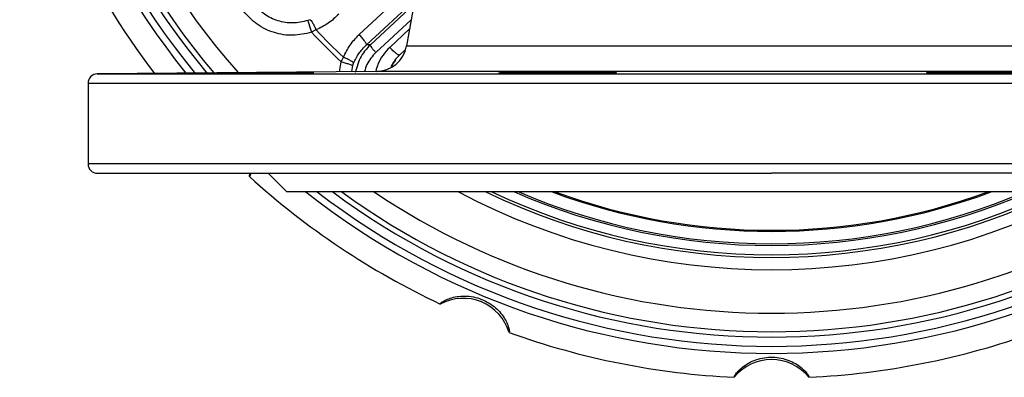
# Model space of a CAD drawing. Header units: millimetres. Extents: x 448 to 1828, y 150 to 1321.
# Tile 30 of 61: x 895 to 1053, y 1071 to 1129. Entities that reach past the tile are written whole.
import ezdxf

# ---------------------------------------------------------------- set-up
doc = ezdxf.new("R2010")
doc.units = ezdxf.units.MM

msp = doc.modelspace()

# ---------------------------------------------------------------- linework, layer by layer
at = {"color": 7, "linetype": 'Continuous', "lineweight": 25}
for p, q in [((959.89, 1140.11), (957.16, 1124.65)), ((941.63, 1128.85), (941.24, 1128.71)), ((942.57, 1127.21), (941.86, 1126.82)), ((951.33, 1124.82), (950.68, 1124.78)), ((956.91, 1124), (956, 1123.15)), ((946.6, 1122.08), (946.99, 1122.79)), ((952.28, 1120.51), (907.37, 1120.12)), ((948.49, 1121.47), (948.63, 1121.85)), ((949.22, 1121.33), (948.87, 1120.33)), ((905.89, 1118.62), (905.89, 1105.61)), ((931.88, 1104.11), (931.84, 1103.58)), ((934.89, 1104.11), (937.89, 1101.11)), ((1015.89, 1101.11), (937.89, 1101.11)), ((1093.89, 1101.11), (1015.89, 1101.11))]:
    msp.add_line(p, q, dxfattribs=at)
at = {"color": 8, "linetype": 'Continuous', "lineweight": 25}
for p, q in [((950.68, 1124.78), (958.45, 1132)), ((958.34, 1131.32), (951.33, 1124.82)), ((957.9, 1128.84), (952.2, 1123.56)), ((957.64, 1127.35), (954.43, 1124.38)), ((957.16, 1124.65), (1015.45, 1124.65)), ((1015.45, 1124.65), (1074.61, 1124.65)), ((946.34, 1120.46), (946.6, 1122.08)), ((955.07, 1122.02), (954.64, 1121.24)), ((948.32, 1120.48), (948.49, 1121.47)), ((1079.49, 1120.51), (952.28, 1120.51)), ((907.37, 1120.12), (1124.4, 1120.12)), ((905.89, 1118.62), (1125.89, 1118.62)), ((1125.89, 1105.61), (905.89, 1105.61))]:
    msp.add_line(p, q, dxfattribs=at)
at = {"color": 8, "linetype": 'Continuous', "lineweight": 25, "flags": 128}
msp.add_lwpolyline([(949.52, 1126.45), (955.18, 1131.7), (959.03, 1135.28)], dxfattribs=at)
at = {"color": 7, "linetype": 'Continuous', "lineweight": 25}
for centre, radius, start, end in [((1015.89, 1196.11), 121, 141.1735, 218.8265), ((1015.89, 1196.11), 125, 205.2506, 217.3912), ((1015.89, 1196.11), 101.39, 223.1053, 226.8947), ((1015.89, 1196.11), 100.61, 223.2192, 226.7808), ((952.23, 1125.51), 5, 270.5, 350), ((907.39, 1118.62), 1.5, 90.5, 180), ((907.39, 1105.61), 1.5, 180, 270), ((1015.89, 1196.11), 125, 227.7514, 244.7494), ((1015.89, 1196.11), 121, 231.7321, 308.2679), ((1015.89, 1196.11), 101.35, 249.608, 290.392), ((1015.89, 1196.11), 101.18, 249.8747, 290.1253), ((966.24, 1076.25), 7.73, 16.5924, 118.4076), ((1015.89, 1196.11), 125, 250.2516, 267.2488), ((1015.89, 1196.11), 125, 272.7509, 289.7483), ((1015.89, 1066.38), 7.73, 39.0924, 140.9076)]:
    msp.add_arc(centre, radius, start, end, dxfattribs=at)
at = {"color": 8, "linetype": 'Continuous', "lineweight": 25}
for radius, start, end in [(119.87, 140.747, 219.3305), (118.38, 140.1641, 219.8976), (117.51, 139.8174, 220.1826), (114.53, 138.5654, 221.4346), (119.87, 232.4193, 307.5807), (118.38, 233.3694, 306.6306), (117.51, 233.9408, 306.0592), (114.53, 236.0479, 303.9521), (107.53, 242.0618, 297.9382), (105.54, 244.1753, 295.8247), (105.12, 244.6529, 295.3471), (103.63, 246.4573, 293.5427), (103.35, 246.8098, 293.1902), (101.18, 249.87, 290.13)]:
    msp.add_arc((1015.89, 1196.11), radius, start, end, dxfattribs=at)
at = {"color": 7, "linetype": 'Continuous', "lineweight": 25}
for points, knots in [([(941.24, 1128.71), (940.45, 1128.52), (938.85, 1128.16), (936.41, 1128.57), (934.16, 1129.62), (933.05, 1130.82), (932.49, 1131.42)], [0, 0, 0, 0, 0.249878, 0.499717, 0.749691, 1, 1, 1, 1]), ([(941.86, 1126.82), (940.86, 1126.59), (938.88, 1126.14), (935.82, 1126.64), (933.01, 1127.95), (931.61, 1129.45), (930.92, 1130.2)], [0, 0, 0, 0, 0.249321, 0.498807, 0.749386, 1, 1, 1, 1]), ([(941.24, 1128.71), (941.26, 1128.66), (941.29, 1128.56), (941.44, 1128.11), (941.64, 1127.5), (941.79, 1127.04), (941.86, 1126.82)], [0, 0, 0, 0, 0.241648, 0.5, 0.758352, 1, 1, 1, 1]), ([(941.63, 1128.85), (941.68, 1128.82), (941.77, 1128.75), (942.01, 1128.38), (942.29, 1127.85), (942.48, 1127.42), (942.57, 1127.21)], [0, 0, 0, 0, 0.2388612, 0.4952575, 0.7542475, 1, 1, 1, 1]), ([(946.23, 1129.75), (945.69, 1129.22), (944.61, 1128.18), (943.25, 1127.53), (942.57, 1127.21)], [0, 0, 0, 0, 0.500297, 1, 1, 1, 1]), ([(946.99, 1122.79), (947.31, 1123.47), (947.95, 1124.83), (949, 1125.91), (949.52, 1126.45)], [0, 0, 0, 0, 0.498974, 1, 1, 1, 1]), ([(950.68, 1124.78), (950.68, 1124.84), (950.67, 1124.97), (950.41, 1125.38), (950.02, 1125.9), (949.68, 1126.27), (949.52, 1126.45)], [0, 0, 0, 0, 0.241097, 0.5, 0.758903, 1, 1, 1, 1]), ([(948.63, 1121.85), (948.89, 1122.4), (949.41, 1123.49), (950.26, 1124.35), (950.68, 1124.78)], [0, 0, 0, 0, 0.4993487, 1, 1, 1, 1]), ([(952.2, 1123.56), (952.08, 1123.7), (951.83, 1123.97), (951.53, 1124.37), (951.34, 1124.68), (951.33, 1124.77), (951.33, 1124.82)], [0, 0, 0, 0, 0.241021, 0.500002, 0.758982, 1, 1, 1, 1]), ([(956, 1123.15), (955.95, 1123.14), (955.88, 1123.13), (955.67, 1123.26), (955.46, 1123.4), (955.22, 1123.61), (954.88, 1123.92), (954.61, 1124.19), (954.43, 1124.38)], [0, 0, 0, 0, 0.236175, 0.36395, 0.495062, 0.626893, 0.75674, 1, 1, 1, 1]), ([(948.49, 1121.47), (948.44, 1121.48), (948.33, 1121.52), (947.89, 1121.66), (947.28, 1121.86), (946.82, 1122.01), (946.6, 1122.08)], [0, 0, 0, 0, 0.240327, 0.498173, 0.757026, 1, 1, 1, 1]), ([(948.63, 1121.85), (948.59, 1121.9), (948.52, 1122), (948.15, 1122.24), (947.62, 1122.52), (947.19, 1122.7), (946.99, 1122.79)], [0, 0, 0, 0, 0.240409, 0.497403, 0.755818, 1, 1, 1, 1]), ([(954.75, 1121.31), (954.77, 1121.36), (954.9, 1121.75), (955.19, 1122.06), (955.43, 1122.32)], [0, 0, 0, 0, 0.145016, 1, 1, 1, 1]), ([(956, 1123.15), (955.7, 1122.86), (955.34, 1122.52), (955.11, 1122.09), (955.07, 1122.02)], [0, 0, 0, 0, 0.844074, 1, 1, 1, 1]), ([(942.24, 1120.36), (942.24, 1120.36), (942.23, 1120.36), (942.22, 1120.36), (942.19, 1120.36), (942.16, 1120.36), (942.11, 1120.36), (942.02, 1120.36), (941.84, 1120.37), (941.53, 1120.37), (941.13, 1120.37), (940.49, 1120.36), (939.55, 1120.36), (938.2, 1120.35), (936.65, 1120.34), (934.79, 1120.33), (933.04, 1120.31), (931.57, 1120.3), (930.71, 1120.29), (930.14, 1120.29), (929.68, 1120.28), (928.69, 1120.28), (927.37, 1120.26), (925.9, 1120.25), (924.92, 1120.24), (924.27, 1120.23), (923.88, 1120.22), (923.58, 1120.22), (923.4, 1120.21), (923.3, 1120.21), (923.25, 1120.21), (923.24, 1120.21), (923.24, 1120.21)], [0, 0, 0, 0, 0.010411, 0.020792, 0.031156, 0.041518, 0.051894, 0.062296, 0.093521, 0.124746, 0.156058, 0.187373, 0.2501, 0.30433, 0.364049, 0.429254, 0.49994, 0.540083, 0.576943, 0.587912, 0.59958, 0.625011, 0.69378, 0.749931, 0.817216, 0.849237, 0.881369, 0.911806, 0.942293, 0.961531, 0.980748, 1, 1, 1, 1]), ([(923.24, 1120.21), (923.24, 1120.21), (923.24, 1120.21), (923.25, 1120.2), (923.28, 1120.2), (923.32, 1120.2), (923.36, 1120.2), (923.45, 1120.2), (923.63, 1120.2), (923.94, 1120.2), (924.34, 1120.2), (924.98, 1120.2), (925.95, 1120.21), (927.34, 1120.21), (928.93, 1120.22), (930.76, 1120.23), (932.63, 1120.25), (934.54, 1120.26), (935.98, 1120.28), (936.94, 1120.28), (937.36, 1120.29), (937.87, 1120.29), (938.6, 1120.3), (939.7, 1120.31), (940.6, 1120.33), (941.26, 1120.34), (941.64, 1120.34), (941.92, 1120.35), (942.09, 1120.35), (942.18, 1120.35), (942.23, 1120.36), (942.23, 1120.36), (942.24, 1120.36)], [0, 0, 0, 0, 0.010416, 0.020816, 0.031208, 0.0416, 0.052001, 0.06242, 0.093665, 0.124912, 0.156203, 0.187498, 0.250103, 0.307906, 0.368816, 0.432832, 0.499953, 0.556095, 0.624874, 0.650296, 0.661961, 0.672927, 0.709781, 0.749947, 0.820828, 0.853607, 0.886185, 0.916095, 0.945906, 0.963967, 0.981974, 1, 1, 1, 1]), ([(988.16, 1120.36), (988.09, 1120.36), (987.94, 1120.36), (987.71, 1120.36), (987.47, 1120.36), (987.23, 1120.36), (986.98, 1120.36), (986.56, 1120.36), (985.94, 1120.37), (985.09, 1120.37), (984.21, 1120.37), (983.01, 1120.36), (981.53, 1120.36), (979.77, 1120.35), (978.04, 1120.34), (976.29, 1120.33), (974.91, 1120.31), (973.94, 1120.3), (973.44, 1120.29), (973.14, 1120.29), (972.92, 1120.28), (972.48, 1120.28), (972.05, 1120.26), (971.88, 1120.25), (972.05, 1120.24), (972.39, 1120.23), (972.72, 1120.22), (973.13, 1120.22), (973.56, 1120.21), (973.96, 1120.21), (974.33, 1120.21), (974.59, 1120.21), (974.73, 1120.21)], [0, 0, 0, 0, 0.010411, 0.020792, 0.031156, 0.041518, 0.051894, 0.062296, 0.093521, 0.124746, 0.156058, 0.187373, 0.2501, 0.30433, 0.364049, 0.429254, 0.49994, 0.540083, 0.576943, 0.587912, 0.59958, 0.625011, 0.69378, 0.749931, 0.817216, 0.849237, 0.881369, 0.911806, 0.942293, 0.961531, 0.980748, 1, 1, 1, 1]), ([(974.73, 1120.21), (974.8, 1120.21), (974.94, 1120.21), (975.17, 1120.2), (975.4, 1120.2), (975.63, 1120.2), (975.88, 1120.2), (976.29, 1120.2), (976.9, 1120.2), (977.73, 1120.2), (978.6, 1120.2), (979.8, 1120.2), (981.37, 1120.21), (983.27, 1120.21), (985.11, 1120.22), (986.79, 1120.23), (988.23, 1120.25), (989.4, 1120.26), (990.13, 1120.28), (990.5, 1120.29), (990.66, 1120.29), (990.87, 1120.3), (991.01, 1120.31), (990.83, 1120.33), (990.46, 1120.34), (990.11, 1120.34), (989.69, 1120.35), (989.27, 1120.35), (988.88, 1120.35), (988.54, 1120.36), (988.29, 1120.36), (988.16, 1120.36)], [0, 0, 0, 0, 0.010159, 0.020303, 0.030439, 0.040576, 0.050721, 0.060882, 0.091648, 0.122416, 0.153518, 0.184623, 0.247425, 0.310898, 0.375042, 0.439405, 0.501873, 0.562444, 0.624912, 0.656184, 0.671824, 0.687465, 0.749933, 0.820817, 0.853599, 0.886178, 0.91609, 0.945903, 0.963965, 0.981973, 1, 1, 1, 1]), ([(1050.33, 1120.36), (1050.22, 1120.36), (1050.02, 1120.36), (1049.71, 1120.36), (1049.4, 1120.36), (1049.09, 1120.36), (1048.79, 1120.36), (1048.28, 1120.36), (1047.57, 1120.37), (1046.69, 1120.37), (1045.85, 1120.37), (1044.78, 1120.36), (1043.63, 1120.36), (1042.49, 1120.35), (1041.6, 1120.34), (1040.98, 1120.33), (1040.78, 1120.31), (1040.88, 1120.3), (1041.04, 1120.29), (1041.19, 1120.29), (1041.33, 1120.28), (1041.69, 1120.28), (1042.41, 1120.26), (1043.65, 1120.25), (1044.86, 1120.24), (1045.99, 1120.23), (1046.85, 1120.22), (1047.73, 1120.22), (1048.5, 1120.21), (1049.18, 1120.21), (1049.75, 1120.21), (1050.14, 1120.21), (1050.33, 1120.21)], [0, 0, 0, 0, 0.010411, 0.020792, 0.031156, 0.041518, 0.051894, 0.062296, 0.093521, 0.124746, 0.156058, 0.187373, 0.2501, 0.30433, 0.364049, 0.429254, 0.49994, 0.540083, 0.576943, 0.587912, 0.59958, 0.625011, 0.69378, 0.749931, 0.817216, 0.849237, 0.881369, 0.911806, 0.942293, 0.961531, 0.980748, 1, 1, 1, 1]), ([(1050.33, 1120.21), (1050.43, 1120.21), (1050.64, 1120.21), (1050.95, 1120.2), (1051.26, 1120.2), (1051.57, 1120.2), (1051.87, 1120.2), (1052.38, 1120.2), (1053.09, 1120.2), (1053.97, 1120.2), (1054.81, 1120.2), (1055.88, 1120.2), (1057.09, 1120.21), (1058.28, 1120.21), (1059.16, 1120.22), (1059.7, 1120.23), (1059.89, 1120.25), (1059.7, 1120.26), (1059.25, 1120.28), (1058.78, 1120.29), (1058.48, 1120.29), (1057.98, 1120.3), (1057.09, 1120.31), (1055.88, 1120.32), (1054.81, 1120.33), (1053.97, 1120.34), (1053.09, 1120.35), (1052.28, 1120.35), (1051.57, 1120.35), (1050.95, 1120.36), (1050.53, 1120.36), (1050.33, 1120.36)], [0, 0, 0, 0, 0.01041, 0.020815, 0.031224, 0.041646, 0.052089, 0.062562, 0.093888, 0.125102, 0.156316, 0.187641, 0.250105, 0.312569, 0.375033, 0.437497, 0.499961, 0.562425, 0.62489, 0.656278, 0.671869, 0.687439, 0.749903, 0.812367, 0.843782, 0.874906, 0.906193, 0.937446, 0.958381, 0.979196, 1, 1, 1, 1]), ([(907.39, 1104.11), (907.39, 1104.11), (918.82, 1104.11), (959.51, 1104.11), (987.11, 1104.11), (1015.89, 1104.11)], [0, 0, 0, 0, 0.5, 0.5, 1, 1, 1, 1]), ([(932.04, 1104.11), (932.03, 1104.07), (931.98, 1103.6), (931.91, 1103.59), (931.84, 1103.58)], [0, 0, 0, 0, 0.084645, 1, 1, 1, 1]), ([(1124.39, 1104.11), (1124.39, 1104.11), (1112.95, 1104.11), (1072.26, 1104.11), (1044.66, 1104.11), (1015.89, 1104.11)], [0, 0, 0, 0, 0.5, 0.5, 1, 1, 1, 1]), ([(962.56, 1083.05), (962.56, 1083.09), (962.55, 1083.16), (962.97, 1083.46), (963.66, 1083.83), (964.65, 1084.16), (965.85, 1084.36), (967.2, 1084.34), (968.57, 1084.08), (969.86, 1083.57), (971, 1082.87), (971.97, 1082.01), (972.73, 1081.07), (973.24, 1080.17), (973.55, 1079.4), (973.74, 1078.63), (973.68, 1078.53), (973.65, 1078.46)], [0, 0, 0, 0, 0.076207, 0.148002, 0.216833, 0.280481, 0.342834, 0.404246, 0.465406, 0.523555, 0.580737, 0.638442, 0.696976, 0.757832, 0.816943, 0.88107, 1, 1, 1, 1]), ([(1009.89, 1071.25), (1009.87, 1071.28), (1009.84, 1071.34), (1010.11, 1071.79), (1010.61, 1072.39), (1011.39, 1073.07), (1012.42, 1073.72), (1013.68, 1074.22), (1015.05, 1074.5), (1016.43, 1074.52), (1017.75, 1074.31), (1018.98, 1073.89), (1020.04, 1073.32), (1020.86, 1072.68), (1021.44, 1072.08), (1021.9, 1071.44), (1021.89, 1071.33), (1021.89, 1071.25)], [0, 0, 0, 0, 0.0762067, 0.148002, 0.216833, 0.2804811, 0.3428338, 0.4042456, 0.4654061, 0.5235554, 0.5807372, 0.6384422, 0.6969757, 0.7578323, 0.8169435, 0.8810702, 1, 1, 1, 1])]:
    msp.add_open_spline(points, degree=3, knots=knots, dxfattribs=at)
at = {"color": 8, "linetype": 'Continuous', "lineweight": 25}
for points, knots in [([(951.33, 1124.82), (950.69, 1124.14), (949.72, 1123.11), (949.34, 1121.78), (949.22, 1121.33)], [0, 0, 0, 0, 0.663936, 1, 1, 1, 1]), ([(952.2, 1123.56), (951.65, 1122.96), (950.82, 1122.06), (950.49, 1120.89), (950.38, 1120.5)], [0, 0, 0, 0, 0.661878, 1, 1, 1, 1]), ([(954.43, 1124.38), (954.06, 1123.98), (953.3, 1123.18), (952.55, 1121.87), (952.3, 1120.95), (952.2, 1120.57)], [0, 0, 0, 0, 0.364601, 0.736912, 1, 1, 1, 1])]:
    msp.add_open_spline(points, degree=3, knots=knots, dxfattribs=at)

doc.saveas('drawing.dxf')
